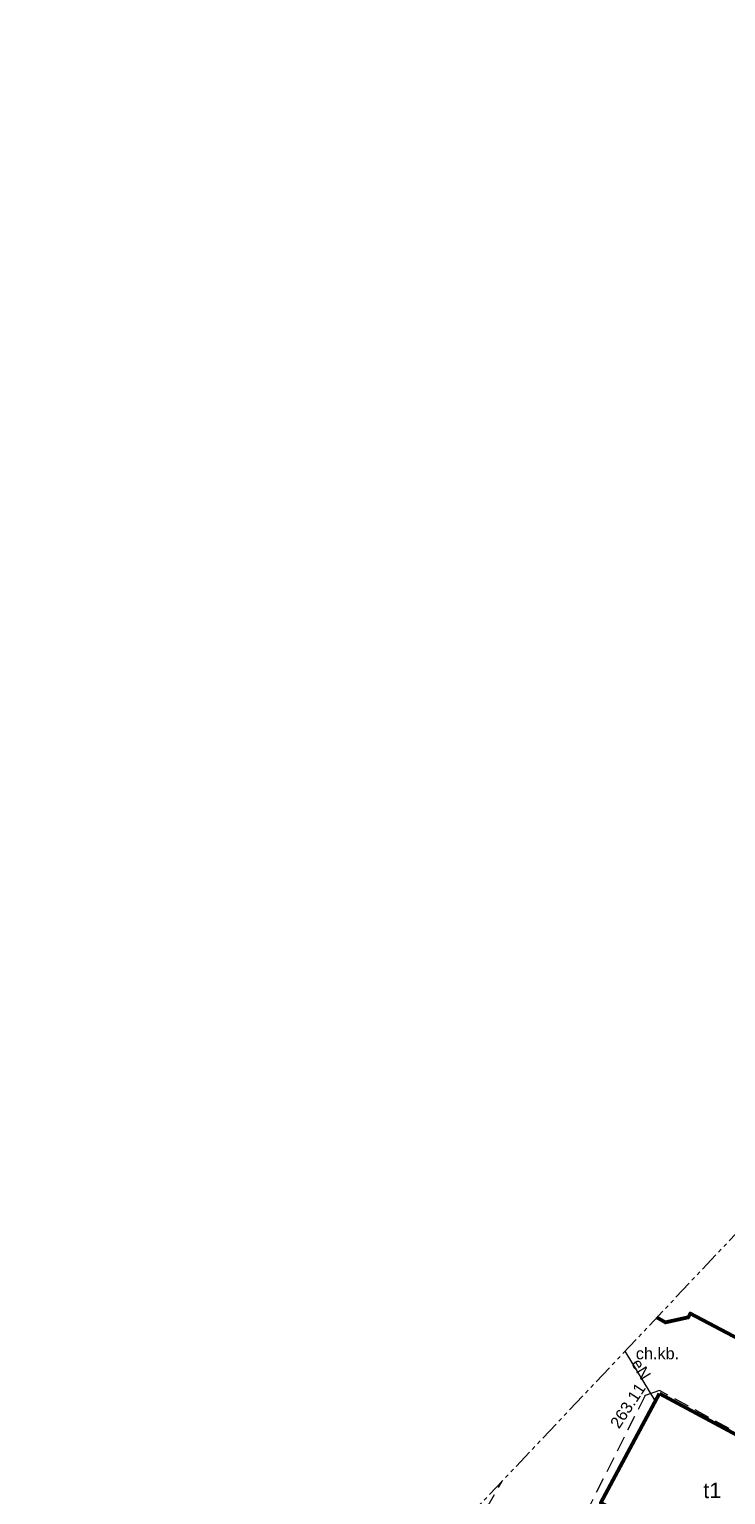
# Model space of a CAD drawing. Header units: metres. Extents: x 7427125 to 7427502, y 5541102 to 5541557.
# Tile 39 of 44: x 7427125 to 7427170, y 5541404 to 5541499. Entities that reach past the tile are written whole.
import ezdxf
from ezdxf.enums import TextEntityAlignment as Align

# ---------------------------------------------------------------- set-up
doc = ezdxf.new("R2010")
doc.units = ezdxf.units.M
doc.header["$MEASUREMENT"] = 0
doc.linetypes.add('( Phantom )', pattern=[2.5, 1.25, -0.25, 0.25, -0.25, 0.25, -0.25])
doc.linetypes.add('PRZER2-1', pattern=[1.5, 1, -0.5])
for name, color, linetype, lineweight in [('GESBZO', 7, 'Continuous', 53), ('GESBZO_O', 7, 'Continuous', 53), ('GOSRBG', 7, 'Continuous', 13), ('GSPWPS', 7, 'Continuous', 13), ('GSPWPS_O', 7, 'Continuous', 13), ('GSSKOD', 7, 'Continuous', 13), ('GSSKOD_O', 7, 'Continuous', 13)]:
    doc.layers.add(name, color=color, linetype=linetype, lineweight=lineweight)
doc.layers.add('GULEPR', color=1, linetype='Continuous', lineweight=13, true_color=0xff0000)
doc.layers.add('GULEPR_O', color=1, linetype='Continuous', lineweight=13, true_color=0xff0000)
doc.styles.add('Arial', font='arial.ttf')

# ---------------------------------------------------------------- blocks, each defined once
blk = doc.blocks.new('D_GSPWPS1')
blk.add_hatch(color=0).paths.add_polyline_path([(0, -0.045), (-0.011647, -0.043467), (-0.0225, -0.038971), (-0.03182, -0.03182), (-0.038971, -0.0225), (-0.043467, -0.011647), (-0.045, 0), (-0.043467, 0.011647), (-0.038971, 0.0225), (-0.03182, 0.03182), (-0.0225, 0.038971), (-0.011647, 0.043467), (0, 0.045), (0.011647, 0.043467), (0.0225, 0.038971), (0.03182, 0.03182), (0.038971, 0.0225), (0.043467, 0.011647), (0.045, 0), (0.043467, -0.011647), (0.038971, -0.0225), (0.03182, -0.03182), (0.0225, -0.038971), (0.011647, -0.043467)])

msp = doc.modelspace()

# ---------------------------------------------------------------- linework, layer by layer
at = {"layer": 'GESBZO', "color": 7, "linetype": 'Continuous', "lineweight": 53, "flags": 128}
msp.add_lwpolyline([(7427176.372, 5541426.81), (7427178, 5541425.99), (7427174.51, 5541419.37), (7427176.42, 5541418.37), (7427173.94, 5541413.66), (7427172.63, 5541413.27), (7427167.87, 5541415.78), (7427167.74, 5541415.53), (7427166.28, 5541415.22), (7427165.702, 5541415.521)], dxfattribs=at)
msp.add_lwpolyline([(7427165.89, 5541410.64), (7427176.46, 5541404.96), (7427175.05, 5541402.32), (7427172.4, 5541403.73), (7427170.05, 5541399.34), (7427162.11, 5541403.59), (7427165.89, 5541410.64)], close=True, dxfattribs=at)
at = {"layer": 'GOSRBG', "color": 7, "linetype": '( Phantom )', "lineweight": 13, "flags": 128}
msp.add_lwpolyline([(7427455.093, 5541312.435), (7427244.198, 5541498.57), (7427125.239, 5541372.711), (7427331.365, 5541179.81), (7427455.093, 5541312.435)], close=True, dxfattribs=at)
at = {"layer": 'GSSKOD', "color": 7, "linetype": 'PRZER2-1', "lineweight": 13}
for points in [[(7427165.702, 5541415.521), (7427166.28, 5541415.22), (7427167.74, 5541415.53), (7427167.87, 5541415.78), (7427172.63, 5541413.27), (7427173.94, 5541413.66), (7427176.42, 5541418.37), (7427177.63, 5541420.66), (7427177.95, 5541421.31), (7427180.34, 5541425.88), (7427180.95, 5541428.92), (7427181.09, 5541428.85), (7427181.96, 5541428.4), (7427182.05, 5541428.35), (7427181.68, 5541425.68), (7427178.57, 5541419.78), (7427174.58, 5541412.21), (7427176.81, 5541411.02), (7427175.65, 5541408.71), (7427171.7, 5541407.66), (7427165.89, 5541410.82), (7427164.95, 5541410.5), (7427160.09, 5541400.83)], [(7427152.51, 5541399.36), (7427155.732, 5541404.973)]]:
    msp.add_lwpolyline(points, dxfattribs=at)
at = {"layer": 'GULEPR', "color": 1, "linetype": 'Continuous', "lineweight": 13, "true_color": 0xff0000, "flags": 128}
msp.add_lwpolyline([(7427165.62, 5541410.14), (7427163.66, 5541413.361)], dxfattribs=at)

# ---------------------------------------------------------------- block references
at = {"layer": 'GSPWPS', "color": 7, "linetype": 'Continuous', "lineweight": 13}
msp.add_blockref('D_GSPWPS1', (7427164.95, 5541410.5), dxfattribs=at)

# ---------------------------------------------------------------- texts
at = {"layer": 'GESBZO_O', "color": 7, "linetype": 'Continuous', "lineweight": 0, "style": 'Arial'}
msp.add_text('t1', height=1, dxfattribs=at).set_placement((7427169.285, 5541403.889), align=Align.CENTER)
at = {"layer": 'GSPWPS_O', "color": 7, "linetype": 'Continuous', "lineweight": 0, "style": 'Arial'}
msp.add_text('263.11', height=0.75, rotation=56.62171, dxfattribs=at).set_placement((7427163.27, 5541408.31))
at = {"layer": 'GSSKOD_O', "color": 7, "linetype": 'Continuous', "lineweight": 0, "style": 'Arial'}
msp.add_text('ch.kb.', height=0.75, dxfattribs=at).set_placement((7427165.755, 5541412.84), align=Align.CENTER)
at = {"layer": 'GULEPR_O', "color": 1, "linetype": 'Continuous', "lineweight": 0, "true_color": 0xff0000, "style": 'Arial'}
msp.add_text('eN', height=0.75, rotation=301.32489, dxfattribs=at).set_placement((7427164.385, 5541412.003), align=Align.CENTER)

doc.saveas('drawing.dxf')
